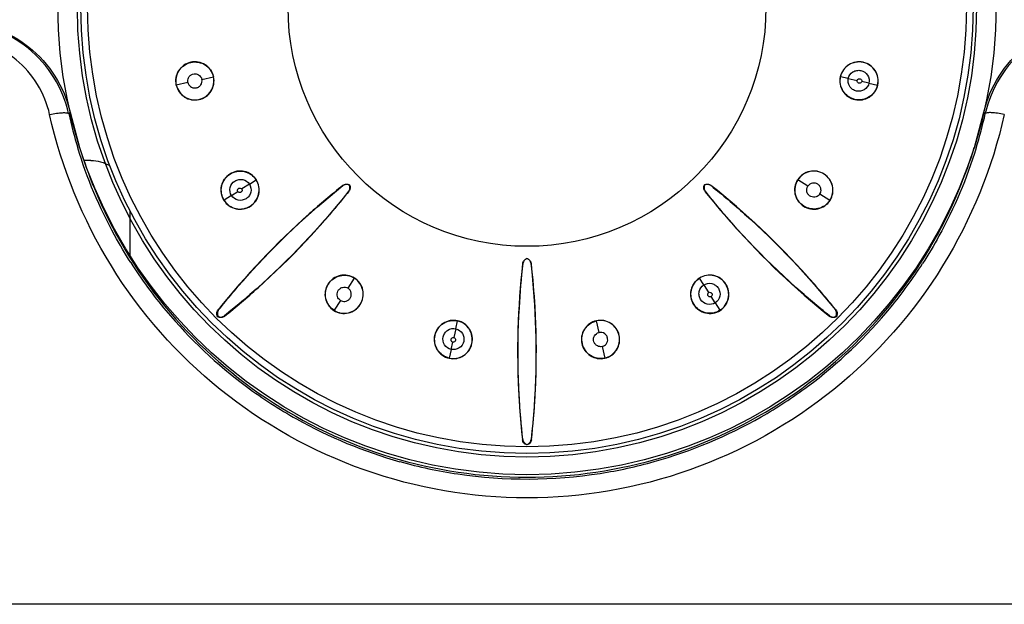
# Model space of a CAD drawing. Header units: millimetres. Extents: x 0 to 1400, y 0 to 1100.
# Tile 18 of 33: x 574 to 599, y 516 to 531. Entities that reach past the tile are written whole.
import ezdxf

# ---------------------------------------------------------------- set-up
doc = ezdxf.new("R2010")
doc.units = ezdxf.units.MM
doc.header["$LTSCALE"] = 77
doc.layers.add('00_COMPONENTS', color=7, linetype='CONTINUOUS')

msp = doc.modelspace()

# ---------------------------------------------------------------- linework, layer by layer
at = {"layer": '00_COMPONENTS', "color": 9, "linetype": 'CONTINUOUS'}
for p, q in [((578.185, 529.63), (578.481, 529.695)), ((594.718, 529.651), (594.519, 529.695)), ((577.827, 529.55), (577.53, 529.485)), ((594.718, 529.651), (594.943, 529.6)), ((595.248, 529.534), (595.063, 529.575)), ((595.248, 529.534), (595.469, 529.485)), ((574.776, 528.753), (574.812, 528.788)), ((598.188, 528.788), (598.223, 528.753)), ((579.4, 526.95), (579.205, 526.827)), ((579.4, 526.95), (579.573, 527.06)), ((581.793, 526.913), (581.793, 526.917)), ((593.683, 526.897), (593.427, 527.06)), ((578.943, 526.659), (578.751, 526.537)), ((578.943, 526.659), (579.102, 526.76)), ((581.94, 526.766), (581.944, 526.767)), ((593.993, 526.7), (594.248, 526.537)), ((581.924, 524.29), (582.087, 524.546)), ((591.023, 524.374), (590.913, 524.546)), ((591.023, 524.374), (591.146, 524.178)), ((581.727, 523.98), (581.564, 523.725)), ((591.314, 523.916), (591.213, 524.076)), ((591.314, 523.916), (591.436, 523.725)), ((578.612, 523.735), (578.599, 523.734)), ((594.388, 523.735), (594.401, 523.734)), ((578.761, 523.585), (578.761, 523.572)), ((584.678, 523.255), (584.722, 523.454)), ((588.343, 523.158), (588.278, 523.454)), ((594.238, 523.585), (594.239, 523.572)), ((584.678, 523.255), (584.627, 523.03)), ((584.561, 522.725), (584.602, 522.91)), ((584.561, 522.725), (584.511, 522.504)), ((588.423, 522.8), (588.488, 522.504)), ((586.394, 520.424), (586.385, 520.414)), ((586.605, 520.424), (586.614, 520.414)), ((614.168, 516.21), (558.832, 516.21))]:
    msp.add_line(p, q, dxfattribs=at)
at = {"layer": '00_COMPONENTS', "color": 7, "linetype": 'CONTINUOUS'}
for p, q in [((574.812, 528.788), (575.057, 527.891)), ((597.943, 527.891), (598.188, 528.788)), ((575.347, 527.555), (575.171, 527.555)), ((581.955, 526.929), (581.958, 526.932)), ((591.041, 526.932), (591.044, 526.929)), ((576.342, 526.251), (576.342, 525.108)), ((586.5, 525.046), (586.5, 525.051)), ((578.588, 523.561), (578.597, 523.57)), ((594.403, 523.57), (594.412, 523.561)), ((586.5, 520.284), (586.5, 520.297))]:
    msp.add_line(p, q, dxfattribs=at)
for centre, radius in [((586.5, 531.523), 12), ((586.5, 531.473), 11.5), ((586.5, 531.473), 6.112)]:
    msp.add_circle(centre, radius, dxfattribs=at)
at = {"layer": '00_COMPONENTS', "color": 9, "linetype": 'CONTINUOUS'}
for radius in [11.41, 11.238]:
    msp.add_circle((586.5, 531.473), radius, dxfattribs=at)
for centre, radius, start, end in [((586.388, 531.365), 11.901, 192.6749, 197.0373), ((586.609, 531.365), 11.905, 342.9639, 347.3265), ((586.449, 531.398), 11.972, 212.6112, 219.9083), ((586.547, 531.401), 11.976, 320.6127, 327.2463), ((586.49, 531.44), 12.03, 219.9366, 233.4663), ((586.51, 531.44), 12.029, 306.5743, 320.5816), ((586.487, 531.446), 12.033, 233.4923, 240.7157), ((586.51, 531.449), 12.037, 299.7854, 306.5471), ((586.51, 531.498), 12.09, 240.7433, 254.363), ((586.49, 531.498), 12.089, 285.6515, 299.7551), ((586.501, 531.489), 12.078, 254.39, 261.5684), ((586.498, 531.492), 12.082, 278.9328, 285.623), ((586.5, 531.55), 12.138, 261.618, 278.8819)]:
    msp.add_arc(centre, radius, start, end, dxfattribs=at)
at = {"layer": '00_COMPONENTS', "color": 7, "linetype": 'CONTINUOUS'}
for centre, start, end in [((586.406, 531.371), 197.0457, 202.4381), ((586.593, 531.371), 337.5611, 342.9543)]:
    msp.add_arc(centre, 11.871, start, end, dxfattribs=at)
at = {"layer": '00_COMPONENTS', "color": 9, "linetype": 'CONTINUOUS'}
for points, knots in [([(574.776, 528.753), (574.703, 529.077), (574.446, 529.706), (573.774, 530.469), (572.884, 530.968), (572.21, 531.083), (571.876, 531.084)], [0, 0, 0, 0, 0.249102, 0.498645, 0.748994, 1, 1, 1, 1]), ([(601.124, 531.084), (600.789, 531.083), (600.115, 530.968), (599.226, 530.469), (598.553, 529.706), (598.297, 529.077), (598.223, 528.753)], [0, 0, 0, 0, 0.251006, 0.501355, 0.750898, 1, 1, 1, 1]), ([(574.29, 528.729), (574.23, 529), (574.019, 529.526), (573.463, 530.167), (572.721, 530.59), (572.156, 530.688), (571.876, 530.688)], [0, 0, 0, 0, 0.248472, 0.497769, 0.748385, 1, 1, 1, 1]), ([(594.718, 529.651), (594.733, 529.718), (594.801, 529.815), (594.935, 529.863), (595.077, 529.862), (595.237, 529.754), (595.263, 529.601), (595.248, 529.534)], [0, 0, 0, 0, 0.24893, 0.375597, 0.502229, 0.751028, 1, 1, 1, 1]), ([(595.248, 529.534), (595.233, 529.467), (595.144, 529.339), (594.954, 529.309), (594.825, 529.368), (594.724, 529.467), (594.703, 529.584), (594.718, 529.651)], [0, 0, 0, 0, 0.248915, 0.497755, 0.62441, 0.751069, 1, 1, 1, 1]), ([(595.063, 529.575), (595.06, 529.56), (595.044, 529.539), (595.014, 529.531), (594.991, 529.531), (594.97, 529.541), (594.946, 529.561), (594.941, 529.586), (594.944, 529.601)], [0, 0, 0, 0, 0.247686, 0.373958, 0.499927, 0.626002, 0.752215, 1, 1, 1, 1]), ([(594.944, 529.601), (594.947, 529.616), (594.963, 529.637), (594.993, 529.645), (595.016, 529.645), (595.037, 529.635), (595.061, 529.615), (595.066, 529.589), (595.063, 529.575)], [0, 0, 0, 0, 0.247816, 0.374085, 0.500134, 0.625971, 0.752273, 1, 1, 1, 1]), ([(574.29, 528.729), (574.349, 528.742), (574.457, 528.762), (574.606, 528.779), (574.705, 528.779), (574.768, 528.769), (574.776, 528.753)], [0, 0, 0, 0, 0.362346, 0.673104, 0.891761, 1, 1, 1, 1]), ([(598.709, 528.729), (598.405, 527.37), (597.328, 524.723), (594.495, 521.515), (590.742, 519.417), (586.5, 518.689), (582.259, 519.417), (578.506, 521.514), (575.672, 524.722), (574.595, 527.37), (574.29, 528.729)], [0, 0, 0, 0, 0.124149, 0.249202, 0.374566, 0.499991, 0.625417, 0.75078, 0.875833, 1, 1, 1, 1]), ([(598.709, 528.729), (598.651, 528.742), (598.543, 528.762), (598.393, 528.779), (598.295, 528.779), (598.232, 528.769), (598.223, 528.753)], [0, 0, 0, 0, 0.362336, 0.673095, 0.891758, 1, 1, 1, 1]), ([(576.365, 524.946), (576.219, 525.174), (575.669, 526.102), (575.245, 527.105), (575.009, 527.878)], [0, 0, 0, 0, 0.250959, 1, 1, 1, 1]), ([(597.991, 527.877), (597.752, 527.098), (597.324, 526.086), (596.767, 525.151), (596.619, 524.921)], [0, 0, 0, 0, 0.748992, 1, 1, 1, 1]), ([(578.943, 526.659), (578.906, 526.717), (578.878, 526.87), (578.991, 527.025), (579.124, 527.075), (579.266, 527.076), (579.363, 527.008), (579.4, 526.95)], [0, 0, 0, 0, 0.248915, 0.497755, 0.62441, 0.751069, 1, 1, 1, 1]), ([(579.4, 526.95), (579.437, 526.892), (579.457, 526.775), (579.397, 526.647), (579.296, 526.548), (579.106, 526.511), (578.98, 526.601), (578.943, 526.659)], [0, 0, 0, 0, 0.248931, 0.37559, 0.502245, 0.751085, 1, 1, 1, 1]), ([(579.102, 526.76), (579.094, 526.773), (579.091, 526.799), (579.106, 526.826), (579.122, 526.843), (579.144, 526.85), (579.175, 526.853), (579.197, 526.839), (579.206, 526.826)], [0, 0, 0, 0, 0.247686, 0.373959, 0.499927, 0.626002, 0.752215, 1, 1, 1, 1]), ([(579.206, 526.826), (579.214, 526.813), (579.217, 526.787), (579.202, 526.761), (579.185, 526.744), (579.163, 526.736), (579.132, 526.733), (579.111, 526.748), (579.102, 526.76)], [0, 0, 0, 0, 0.247785, 0.373998, 0.500073, 0.626041, 0.752314, 1, 1, 1, 1]), ([(591.314, 523.916), (591.256, 523.879), (591.103, 523.851), (590.948, 523.964), (590.898, 524.097), (590.897, 524.239), (590.965, 524.337), (591.023, 524.374)], [0, 0, 0, 0, 0.248915, 0.497755, 0.62441, 0.751069, 1, 1, 1, 1]), ([(591.023, 524.374), (591.081, 524.411), (591.198, 524.431), (591.326, 524.37), (591.425, 524.269), (591.462, 524.08), (591.372, 523.953), (591.314, 523.916)], [0, 0, 0, 0, 0.248931, 0.37559, 0.502245, 0.751085, 1, 1, 1, 1]), ([(591.213, 524.075), (591.2, 524.067), (591.174, 524.064), (591.147, 524.079), (591.13, 524.096), (591.123, 524.118), (591.12, 524.148), (591.134, 524.17), (591.147, 524.179)], [0, 0, 0, 0, 0.247686, 0.373959, 0.499927, 0.626002, 0.752215, 1, 1, 1, 1]), ([(591.147, 524.179), (591.16, 524.187), (591.186, 524.19), (591.212, 524.175), (591.229, 524.159), (591.237, 524.136), (591.24, 524.106), (591.225, 524.084), (591.213, 524.075)], [0, 0, 0, 0, 0.247785, 0.373998, 0.500073, 0.626041, 0.752314, 1, 1, 1, 1]), ([(584.561, 522.725), (584.493, 522.74), (584.366, 522.828), (584.335, 523.019), (584.395, 523.148), (584.494, 523.249), (584.611, 523.27), (584.678, 523.255)], [0, 0, 0, 0, 0.248968, 0.497765, 0.624396, 0.751062, 1, 1, 1, 1]), ([(584.678, 523.255), (584.745, 523.24), (584.842, 523.172), (584.89, 523.038), (584.889, 522.896), (584.781, 522.737), (584.628, 522.711), (584.561, 522.725)], [0, 0, 0, 0, 0.248931, 0.37559, 0.502245, 0.751085, 1, 1, 1, 1]), ([(584.601, 522.91), (584.587, 522.913), (584.566, 522.929), (584.558, 522.959), (584.557, 522.982), (584.568, 523.003), (584.587, 523.027), (584.613, 523.032), (584.628, 523.029)], [0, 0, 0, 0, 0.247723, 0.374024, 0.499861, 0.62591, 0.752178, 1, 1, 1, 1]), ([(584.628, 523.029), (584.643, 523.026), (584.664, 523.01), (584.671, 522.98), (584.672, 522.957), (584.662, 522.936), (584.642, 522.912), (584.616, 522.907), (584.601, 522.91)], [0, 0, 0, 0, 0.247784, 0.373998, 0.500072, 0.626041, 0.752313, 1, 1, 1, 1])]:
    msp.add_open_spline(points, degree=3, knots=knots, dxfattribs=at)
at = {"layer": '00_COMPONENTS', "color": 7, "linetype": 'CONTINUOUS'}
for points, knots in [([(571.894, 531.105), (572.227, 531.105), (572.9, 530.992), (573.792, 530.5), (574.473, 529.742), (574.736, 529.113), (574.812, 528.788)], [0, 0, 0, 0, 0.250012, 0.5, 0.749988, 1, 1, 1, 1]), ([(598.188, 528.788), (598.264, 529.113), (598.526, 529.742), (599.208, 530.5), (600.1, 530.992), (600.773, 531.105), (601.106, 531.105)], [0, 0, 0, 0, 0.250012, 0.5, 0.749988, 1, 1, 1, 1]), ([(578.484, 529.696), (578.471, 529.758), (578.417, 529.878), (578.275, 530.013), (578.092, 530.082), (577.897, 530.078), (577.719, 529.999), (577.582, 529.86), (577.511, 529.677), (577.513, 529.546), (577.527, 529.484)], [0, 0, 0, 0, 0.125333, 0.250433, 0.375281, 0.49995, 0.624632, 0.749515, 0.874655, 1, 1, 1, 1]), ([(577.53, 529.485), (577.517, 529.546), (577.515, 529.677), (577.586, 529.858), (577.721, 529.997), (577.898, 530.075), (578.092, 530.078), (578.273, 530.01), (578.414, 529.876), (578.467, 529.757), (578.481, 529.695)], [0, 0, 0, 0, 0.125325, 0.250479, 0.375394, 0.500113, 0.624768, 0.749608, 0.874704, 1, 1, 1, 1]), ([(595.473, 529.484), (595.487, 529.546), (595.489, 529.678), (595.417, 529.86), (595.28, 530), (595.102, 530.078), (594.907, 530.082), (594.724, 530.013), (594.583, 529.878), (594.529, 529.758), (594.515, 529.696)], [0, 0, 0, 0, 0.125451, 0.250721, 0.375713, 0.500456, 0.625102, 0.749841, 0.874823, 1, 1, 1, 1]), ([(595.469, 529.485), (595.483, 529.546), (595.485, 529.677), (595.414, 529.858), (595.279, 529.997), (595.101, 530.075), (594.908, 530.078), (594.726, 530.01), (594.586, 529.876), (594.533, 529.757), (594.519, 529.695)], [0, 0, 0, 0, 0.125325, 0.250479, 0.375394, 0.500113, 0.624768, 0.749608, 0.874704, 1, 1, 1, 1]), ([(577.527, 529.484), (577.541, 529.422), (577.594, 529.302), (577.736, 529.167), (577.919, 529.098), (578.114, 529.102), (578.293, 529.181), (578.429, 529.321), (578.5, 529.503), (578.498, 529.634), (578.484, 529.696)], [0, 0, 0, 0, 0.125451, 0.250721, 0.375713, 0.500456, 0.625102, 0.749841, 0.874823, 1, 1, 1, 1]), ([(577.53, 529.485), (577.544, 529.423), (577.597, 529.304), (577.738, 529.17), (577.919, 529.101), (578.113, 529.105), (578.29, 529.184), (578.426, 529.322), (578.496, 529.503), (578.495, 529.634), (578.481, 529.695)], [0, 0, 0, 0, 0.12533, 0.250486, 0.37538, 0.50009, 0.624764, 0.749611, 0.874699, 1, 1, 1, 1]), ([(577.827, 529.55), (577.818, 529.59), (577.825, 529.66), (577.882, 529.728), (577.946, 529.768), (578.023, 529.775), (578.122, 529.747), (578.174, 529.678), (578.185, 529.63)], [0, 0, 0, 0, 0.214797, 0.337557, 0.465489, 0.602228, 0.739169, 1, 1, 1, 1]), ([(594.515, 529.696), (594.502, 529.634), (594.499, 529.503), (594.571, 529.32), (594.707, 529.181), (594.886, 529.102), (595.081, 529.098), (595.264, 529.167), (595.406, 529.302), (595.459, 529.422), (595.473, 529.484)], [0, 0, 0, 0, 0.125333, 0.250433, 0.375281, 0.49995, 0.624632, 0.749515, 0.874655, 1, 1, 1, 1]), ([(595.469, 529.485), (595.456, 529.423), (595.403, 529.304), (595.262, 529.17), (595.08, 529.101), (594.887, 529.105), (594.709, 529.184), (594.574, 529.322), (594.503, 529.503), (594.505, 529.634), (594.519, 529.695)], [0, 0, 0, 0, 0.12533, 0.250486, 0.37538, 0.50009, 0.624764, 0.749611, 0.874699, 1, 1, 1, 1]), ([(577.827, 529.55), (577.835, 529.511), (577.872, 529.451), (577.952, 529.412), (578.027, 529.404), (578.1, 529.43), (578.178, 529.497), (578.195, 529.582), (578.185, 529.63)], [0, 0, 0, 0, 0.214445, 0.337538, 0.466162, 0.60226, 0.739119, 1, 1, 1, 1]), ([(579.576, 527.062), (579.541, 527.116), (579.45, 527.21), (579.271, 527.288), (579.075, 527.291), (578.893, 527.22), (578.752, 527.085), (578.672, 526.907), (578.667, 526.711), (578.714, 526.589), (578.748, 526.535)], [0, 0, 0, 0, 0.125334, 0.250433, 0.37528, 0.49995, 0.624632, 0.749514, 0.874655, 1, 1, 1, 1]), ([(578.751, 526.537), (578.717, 526.59), (578.671, 526.712), (578.676, 526.906), (578.756, 527.083), (578.895, 527.217), (579.076, 527.287), (579.27, 527.285), (579.448, 527.207), (579.539, 527.113), (579.573, 527.06)], [0, 0, 0, 0, 0.12533, 0.250486, 0.37538, 0.50009, 0.624764, 0.749611, 0.874699, 1, 1, 1, 1]), ([(594.251, 526.535), (594.286, 526.589), (594.333, 526.711), (594.328, 526.907), (594.247, 527.085), (594.106, 527.22), (593.925, 527.291), (593.729, 527.288), (593.55, 527.21), (593.458, 527.116), (593.424, 527.062)], [0, 0, 0, 0, 0.125344, 0.250479, 0.37536, 0.500047, 0.624726, 0.749581, 0.874682, 1, 1, 1, 1]), ([(594.248, 526.537), (594.282, 526.59), (594.329, 526.712), (594.324, 526.906), (594.244, 527.083), (594.104, 527.217), (593.924, 527.287), (593.73, 527.285), (593.552, 527.207), (593.461, 527.113), (593.427, 527.06)], [0, 0, 0, 0, 0.12533, 0.250486, 0.37538, 0.50009, 0.624764, 0.749611, 0.874699, 1, 1, 1, 1]), ([(581.793, 526.917), (581.498, 526.683), (580.346, 525.714), (579.303, 524.615), (578.599, 523.734)], [0, 0, 0, 0, 0.250751, 1, 1, 1, 1]), ([(578.612, 523.735), (578.846, 524.028), (579.815, 525.175), (580.913, 526.212), (581.793, 526.913)], [0, 0, 0, 0, 0.250159, 1, 1, 1, 1]), ([(578.748, 526.535), (578.783, 526.481), (578.874, 526.387), (579.054, 526.308), (579.249, 526.306), (579.431, 526.377), (579.572, 526.512), (579.652, 526.69), (579.657, 526.886), (579.61, 527.008), (579.576, 527.062)], [0, 0, 0, 0, 0.125451, 0.250721, 0.375713, 0.500456, 0.625102, 0.749841, 0.874823, 1, 1, 1, 1]), ([(578.751, 526.537), (578.785, 526.483), (578.876, 526.39), (579.054, 526.312), (579.248, 526.31), (579.429, 526.38), (579.568, 526.514), (579.648, 526.691), (579.653, 526.885), (579.606, 527.007), (579.573, 527.06)], [0, 0, 0, 0, 0.12533, 0.250486, 0.37538, 0.50009, 0.624764, 0.749611, 0.874699, 1, 1, 1, 1]), ([(581.793, 526.917), (581.816, 526.935), (581.873, 526.958), (581.933, 526.945), (581.958, 526.932)], [0, 0, 0, 0, 0.499568, 1, 1, 1, 1]), ([(581.955, 526.929), (581.93, 526.942), (581.871, 526.953), (581.815, 526.93), (581.793, 526.913)], [0, 0, 0, 0, 0.500016, 1, 1, 1, 1]), ([(581.94, 526.766), (581.957, 526.789), (581.98, 526.844), (581.968, 526.903), (581.955, 526.929)], [0, 0, 0, 0, 0.499982, 1, 1, 1, 1]), ([(581.958, 526.932), (581.972, 526.906), (581.985, 526.846), (581.962, 526.789), (581.944, 526.767)], [0, 0, 0, 0, 0.50043, 1, 1, 1, 1]), ([(591.056, 526.767), (591.038, 526.789), (591.015, 526.846), (591.028, 526.906), (591.041, 526.932)], [0, 0, 0, 0, 0.499568, 1, 1, 1, 1]), ([(591.044, 526.929), (591.031, 526.903), (591.02, 526.844), (591.043, 526.789), (591.06, 526.766)], [0, 0, 0, 0, 0.500016, 1, 1, 1, 1]), ([(591.041, 526.932), (591.067, 526.945), (591.127, 526.958), (591.184, 526.935), (591.206, 526.917)], [0, 0, 0, 0, 0.50043, 1, 1, 1, 1]), ([(591.207, 526.913), (591.184, 526.93), (591.129, 526.953), (591.069, 526.942), (591.044, 526.929)], [0, 0, 0, 0, 0.499988, 1, 1, 1, 1]), ([(594.401, 523.734), (594.166, 524.027), (593.194, 525.176), (592.091, 526.215), (591.206, 526.917)], [0, 0, 0, 0, 0.2496, 1, 1, 1, 1]), ([(591.207, 526.913), (591.5, 526.679), (592.648, 525.712), (593.686, 524.614), (594.388, 523.735)], [0, 0, 0, 0, 0.250229, 1, 1, 1, 1]), ([(593.424, 527.062), (593.39, 527.008), (593.343, 526.885), (593.348, 526.69), (593.428, 526.512), (593.569, 526.377), (593.751, 526.306), (593.946, 526.309), (594.126, 526.387), (594.217, 526.481), (594.251, 526.535)], [0, 0, 0, 0, 0.125333, 0.250433, 0.375281, 0.49995, 0.624632, 0.749515, 0.874655, 1, 1, 1, 1]), ([(594.248, 526.537), (594.214, 526.483), (594.124, 526.39), (593.946, 526.312), (593.752, 526.31), (593.571, 526.38), (593.431, 526.514), (593.351, 526.691), (593.347, 526.885), (593.393, 527.007), (593.427, 527.06)], [0, 0, 0, 0, 0.125325, 0.250479, 0.375394, 0.500113, 0.624768, 0.749608, 0.874704, 1, 1, 1, 1]), ([(593.993, 526.7), (593.971, 526.666), (593.916, 526.622), (593.827, 526.613), (593.754, 526.63), (593.695, 526.68), (593.644, 526.77), (593.657, 526.855), (593.683, 526.897)], [0, 0, 0, 0, 0.214797, 0.337557, 0.465489, 0.602228, 0.739169, 1, 1, 1, 1]), ([(593.993, 526.7), (594.014, 526.734), (594.031, 526.802), (594.001, 526.886), (593.955, 526.945), (593.884, 526.978), (593.782, 526.986), (593.71, 526.938), (593.683, 526.897)], [0, 0, 0, 0, 0.214445, 0.337538, 0.466162, 0.60226, 0.739119, 1, 1, 1, 1]), ([(575.434, 526.84), (575.879, 525.762), (577.1, 523.722), (579.738, 521.332), (582.966, 519.807), (586.5, 519.284), (590.033, 519.807), (593.261, 521.332), (595.9, 523.721), (597.12, 525.762), (597.565, 526.839)], [0, 0, 0, 0, 0.12445, 0.249474, 0.37471, 0.5, 0.62529, 0.750526, 0.87555, 1, 1, 1, 1]), ([(578.761, 523.572), (579.054, 523.807), (580.203, 524.779), (581.242, 525.882), (581.944, 526.767)], [0, 0, 0, 0, 0.2496, 1, 1, 1, 1]), ([(581.94, 526.766), (581.706, 526.473), (580.738, 525.325), (579.641, 524.287), (578.761, 523.585)], [0, 0, 0, 0, 0.250229, 1, 1, 1, 1]), ([(591.056, 526.767), (591.29, 526.471), (592.259, 525.319), (593.358, 524.276), (594.239, 523.572)], [0, 0, 0, 0, 0.250751, 1, 1, 1, 1]), ([(594.238, 523.585), (593.945, 523.819), (592.798, 524.788), (591.761, 525.886), (591.06, 526.766)], [0, 0, 0, 0, 0.250159, 1, 1, 1, 1]), ([(586.393, 524.924), (586.35, 524.549), (586.221, 523.049), (586.261, 521.535), (586.385, 520.414)], [0, 0, 0, 0, 0.250751, 1, 1, 1, 1]), ([(586.394, 520.424), (586.352, 520.797), (586.226, 522.292), (586.269, 523.802), (586.396, 524.92)], [0, 0, 0, 0, 0.250159, 1, 1, 1, 1]), ([(586.393, 524.924), (586.397, 524.952), (586.421, 525.009), (586.472, 525.042), (586.5, 525.051)], [0, 0, 0, 0, 0.499596, 1, 1, 1, 1]), ([(586.5, 525.046), (586.473, 525.038), (586.423, 525.004), (586.4, 524.948), (586.396, 524.92)], [0, 0, 0, 0, 0.500021, 1, 1, 1, 1]), ([(586.5, 525.051), (586.528, 525.042), (586.579, 525.009), (586.603, 524.952), (586.606, 524.924)], [0, 0, 0, 0, 0.500402, 1, 1, 1, 1]), ([(586.603, 524.92), (586.6, 524.948), (586.577, 525.004), (586.527, 525.038), (586.5, 525.046)], [0, 0, 0, 0, 0.499988, 1, 1, 1, 1]), ([(586.603, 524.92), (586.646, 524.547), (586.773, 523.052), (586.731, 521.542), (586.605, 520.424)], [0, 0, 0, 0, 0.250229, 1, 1, 1, 1]), ([(586.614, 520.414), (586.656, 520.787), (586.78, 522.287), (586.735, 523.802), (586.606, 524.924)], [0, 0, 0, 0, 0.2496, 1, 1, 1, 1]), ([(582.089, 524.549), (582.035, 524.583), (581.912, 524.63), (581.717, 524.625), (581.538, 524.545), (581.403, 524.404), (581.333, 524.222), (581.335, 524.027), (581.413, 523.847), (581.508, 523.756), (581.562, 523.722)], [0, 0, 0, 0, 0.125333, 0.250433, 0.375281, 0.49995, 0.624632, 0.749515, 0.874655, 1, 1, 1, 1]), ([(581.564, 523.725), (581.51, 523.759), (581.417, 523.849), (581.339, 524.027), (581.336, 524.221), (581.406, 524.402), (581.541, 524.542), (581.717, 524.622), (581.912, 524.626), (582.033, 524.58), (582.087, 524.546)], [0, 0, 0, 0, 0.125325, 0.250479, 0.375394, 0.500113, 0.624768, 0.749608, 0.874704, 1, 1, 1, 1]), ([(591.438, 523.722), (591.492, 523.756), (591.586, 523.847), (591.665, 524.027), (591.667, 524.222), (591.596, 524.404), (591.461, 524.545), (591.283, 524.625), (591.087, 524.63), (590.965, 524.583), (590.911, 524.549)], [0, 0, 0, 0, 0.125451, 0.250721, 0.375713, 0.500456, 0.625102, 0.749841, 0.874823, 1, 1, 1, 1]), ([(591.436, 523.725), (591.49, 523.759), (591.583, 523.849), (591.661, 524.027), (591.663, 524.221), (591.593, 524.402), (591.459, 524.542), (591.282, 524.622), (591.088, 524.626), (590.966, 524.58), (590.913, 524.546)], [0, 0, 0, 0, 0.12533, 0.250486, 0.37538, 0.50009, 0.624764, 0.749611, 0.874699, 1, 1, 1, 1]), ([(581.562, 523.722), (581.615, 523.687), (581.738, 523.64), (581.934, 523.645), (582.112, 523.726), (582.247, 523.867), (582.317, 524.049), (582.315, 524.244), (582.236, 524.423), (582.142, 524.515), (582.089, 524.549)], [0, 0, 0, 0, 0.125467, 0.250736, 0.375729, 0.500484, 0.625133, 0.749862, 0.874833, 1, 1, 1, 1]), ([(581.564, 523.725), (581.617, 523.691), (581.739, 523.644), (581.933, 523.649), (582.11, 523.729), (582.244, 523.869), (582.314, 524.049), (582.312, 524.243), (582.233, 524.421), (582.14, 524.512), (582.087, 524.546)], [0, 0, 0, 0, 0.12533, 0.250486, 0.37538, 0.50009, 0.624764, 0.749611, 0.874699, 1, 1, 1, 1]), ([(590.911, 524.549), (590.857, 524.515), (590.763, 524.423), (590.685, 524.244), (590.682, 524.048), (590.753, 523.867), (590.888, 523.726), (591.066, 523.645), (591.262, 523.64), (591.384, 523.687), (591.438, 523.722)], [0, 0, 0, 0, 0.125333, 0.250433, 0.375281, 0.49995, 0.624632, 0.749515, 0.874655, 1, 1, 1, 1]), ([(591.436, 523.725), (591.383, 523.691), (591.261, 523.644), (591.067, 523.649), (590.89, 523.729), (590.756, 523.869), (590.686, 524.049), (590.688, 524.243), (590.766, 524.421), (590.86, 524.512), (590.913, 524.546)], [0, 0, 0, 0, 0.12533, 0.250486, 0.37538, 0.50009, 0.624764, 0.749611, 0.874699, 1, 1, 1, 1]), ([(581.727, 523.98), (581.693, 524.002), (581.649, 524.057), (581.64, 524.146), (581.657, 524.219), (581.707, 524.278), (581.797, 524.329), (581.882, 524.316), (581.924, 524.29)], [0, 0, 0, 0, 0.214797, 0.337557, 0.465489, 0.602228, 0.739169, 1, 1, 1, 1]), ([(581.727, 523.98), (581.761, 523.959), (581.829, 523.942), (581.913, 523.972), (581.972, 524.018), (582.005, 524.089), (582.013, 524.191), (581.965, 524.263), (581.924, 524.29)], [0, 0, 0, 0, 0.214445, 0.337538, 0.466162, 0.60226, 0.739119, 1, 1, 1, 1]), ([(578.588, 523.561), (578.572, 523.587), (578.556, 523.65), (578.58, 523.71), (578.599, 523.734)], [0, 0, 0, 0, 0.501219, 1, 1, 1, 1]), ([(578.612, 523.735), (578.594, 523.712), (578.571, 523.656), (578.583, 523.596), (578.597, 523.57)], [0, 0, 0, 0, 0.499925, 1, 1, 1, 1]), ([(594.403, 523.57), (594.416, 523.596), (594.429, 523.656), (594.406, 523.712), (594.388, 523.735)], [0, 0, 0, 0, 0.500078, 1, 1, 1, 1]), ([(594.401, 523.734), (594.42, 523.71), (594.444, 523.65), (594.427, 523.587), (594.412, 523.561)], [0, 0, 0, 0, 0.498779, 1, 1, 1, 1]), ([(578.761, 523.572), (578.737, 523.553), (578.677, 523.529), (578.614, 523.546), (578.588, 523.561)], [0, 0, 0, 0, 0.498779, 1, 1, 1, 1]), ([(578.597, 523.57), (578.622, 523.557), (578.682, 523.544), (578.739, 523.567), (578.761, 523.585)], [0, 0, 0, 0, 0.500074, 1, 1, 1, 1]), ([(584.723, 523.458), (584.661, 523.471), (584.529, 523.474), (584.347, 523.402), (584.207, 523.266), (584.129, 523.087), (584.124, 522.892), (584.194, 522.709), (584.328, 522.567), (584.448, 522.514), (584.511, 522.5)], [0, 0, 0, 0, 0.125333, 0.250433, 0.375281, 0.49995, 0.624632, 0.749515, 0.874655, 1, 1, 1, 1]), ([(584.511, 522.504), (584.45, 522.517), (584.331, 522.57), (584.197, 522.711), (584.128, 522.893), (584.132, 523.086), (584.21, 523.263), (584.349, 523.399), (584.53, 523.47), (584.66, 523.468), (584.722, 523.454)], [0, 0, 0, 0, 0.125325, 0.250479, 0.375394, 0.500113, 0.624768, 0.749608, 0.874704, 1, 1, 1, 1]), ([(584.511, 522.5), (584.573, 522.486), (584.704, 522.484), (584.887, 522.556), (585.027, 522.693), (585.105, 522.871), (585.109, 523.066), (585.04, 523.249), (584.905, 523.39), (584.785, 523.444), (584.723, 523.458)], [0, 0, 0, 0, 0.125451, 0.250721, 0.375713, 0.500456, 0.625102, 0.749841, 0.874823, 1, 1, 1, 1]), ([(584.511, 522.504), (584.573, 522.49), (584.703, 522.488), (584.884, 522.559), (585.023, 522.694), (585.101, 522.872), (585.105, 523.065), (585.037, 523.247), (584.903, 523.387), (584.784, 523.44), (584.722, 523.454)], [0, 0, 0, 0, 0.12533, 0.250486, 0.37538, 0.50009, 0.624764, 0.749611, 0.874699, 1, 1, 1, 1]), ([(588.277, 523.458), (588.215, 523.444), (588.095, 523.39), (587.96, 523.249), (587.891, 523.066), (587.895, 522.871), (587.974, 522.692), (588.113, 522.556), (588.296, 522.484), (588.427, 522.486), (588.489, 522.5)], [0, 0, 0, 0, 0.125333, 0.250433, 0.375281, 0.49995, 0.624632, 0.749515, 0.874655, 1, 1, 1, 1]), ([(588.488, 522.504), (588.427, 522.49), (588.296, 522.488), (588.115, 522.559), (587.976, 522.694), (587.898, 522.872), (587.895, 523.065), (587.963, 523.247), (588.097, 523.387), (588.216, 523.44), (588.278, 523.454)], [0, 0, 0, 0, 0.125325, 0.250479, 0.375394, 0.500113, 0.624768, 0.749608, 0.874704, 1, 1, 1, 1]), ([(588.489, 522.5), (588.551, 522.514), (588.671, 522.567), (588.806, 522.709), (588.875, 522.893), (588.871, 523.088), (588.792, 523.266), (588.652, 523.402), (588.47, 523.474), (588.339, 523.471), (588.277, 523.458)], [0, 0, 0, 0, 0.125451, 0.250721, 0.375713, 0.500456, 0.625102, 0.749841, 0.874823, 1, 1, 1, 1]), ([(588.488, 522.504), (588.55, 522.517), (588.669, 522.57), (588.803, 522.711), (588.872, 522.893), (588.868, 523.086), (588.789, 523.264), (588.651, 523.399), (588.47, 523.47), (588.339, 523.468), (588.278, 523.454)], [0, 0, 0, 0, 0.12533, 0.250486, 0.37538, 0.50009, 0.624764, 0.749611, 0.874699, 1, 1, 1, 1]), ([(594.238, 523.585), (594.261, 523.567), (594.317, 523.544), (594.377, 523.557), (594.403, 523.57)], [0, 0, 0, 0, 0.499925, 1, 1, 1, 1]), ([(594.412, 523.561), (594.386, 523.546), (594.323, 523.529), (594.263, 523.553), (594.239, 523.572)], [0, 0, 0, 0, 0.501219, 1, 1, 1, 1]), ([(588.423, 522.8), (588.383, 522.791), (588.313, 522.799), (588.245, 522.855), (588.205, 522.919), (588.198, 522.997), (588.226, 523.096), (588.295, 523.147), (588.343, 523.158)], [0, 0, 0, 0, 0.214797, 0.337557, 0.465489, 0.602228, 0.739169, 1, 1, 1, 1]), ([(588.423, 522.8), (588.462, 522.809), (588.522, 522.845), (588.561, 522.925), (588.569, 523), (588.543, 523.073), (588.476, 523.151), (588.391, 523.168), (588.343, 523.158)], [0, 0, 0, 0, 0.214445, 0.337538, 0.466162, 0.60226, 0.739119, 1, 1, 1, 1]), ([(586.5, 520.284), (586.47, 520.291), (586.415, 520.324), (586.389, 520.384), (586.385, 520.414)], [0, 0, 0, 0, 0.501203, 1, 1, 1, 1]), ([(586.394, 520.424), (586.397, 520.395), (586.421, 520.339), (586.472, 520.305), (586.5, 520.297)], [0, 0, 0, 0, 0.499929, 1, 1, 1, 1]), ([(586.5, 520.297), (586.527, 520.305), (586.579, 520.339), (586.602, 520.395), (586.605, 520.424)], [0, 0, 0, 0, 0.500078, 1, 1, 1, 1]), ([(586.614, 520.414), (586.611, 520.384), (586.585, 520.324), (586.529, 520.291), (586.5, 520.284)], [0, 0, 0, 0, 0.498794, 1, 1, 1, 1])]:
    msp.add_open_spline(points, degree=3, knots=knots, dxfattribs=at)
msp.add_open_spline([(575.347, 527.555), (575.512, 527.555), (575.683, 527.508), (575.826, 527.426)], degree=3, dxfattribs=at)

doc.saveas('drawing.dxf')
